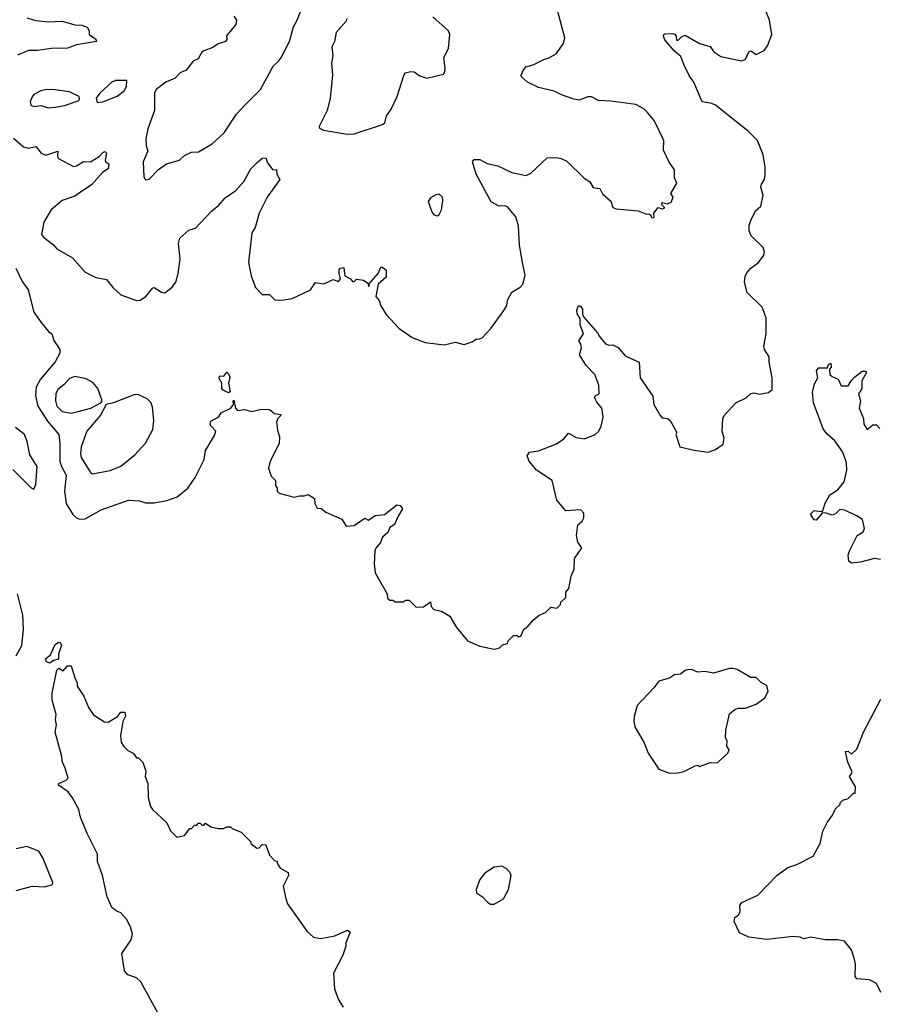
# Model space of a CAD drawing. Extents: x 1603745 to 1745082, y 385868 to 533966.
# Tile 3 of 256: x 1610014 to 1614860, y 395168 to 400728. Entities that reach past the tile are written whole.
import ezdxf

# ---------------------------------------------------------------- set-up
doc = ezdxf.new("R2010")
doc.units = 0

msp = doc.modelspace()

# ---------------------------------------------------------------- linework, layer by layer
at = {"layer": '0CON20XD'}
for points in [[(1609993.3, 399325), (1610028.8, 399248.8), (1610061.7, 399201.7), (1610095, 399076.2), (1610135, 399018.8), (1610178, 398968), (1610196.2, 398955), (1610206.4, 398916.4), (1610242, 398865), (1610241.4, 398845), (1610214.2, 398795), (1610131.7, 398698.3), (1610107, 398653), (1610103.8, 398605), (1610117.2, 398545), (1610170.8, 398460.8), (1610235.4, 398385), (1610241.9, 398335), (1610241.6, 398235), (1610250.2, 398205), (1610277.1, 398155), (1610268, 398065), (1610276.1, 397995), (1610315, 397933.8), (1610335, 397915.4), (1610355, 397907.7), (1610385, 397909.1), (1610475, 397960.6), (1610630, 398015), (1610690.7, 398010.7), (1610725, 398000), (1610775, 398000), (1610845, 398013.3), (1610905, 398033.3), (1610965, 398082.5), (1611005, 398142.5), (1611055.9, 398244.1), (1611063.3, 398295), (1611115, 398380), (1611122.5, 398405), (1611093.9, 398433.9), (1611090, 398445), (1611095, 398460), (1611140, 398485), (1611151.9, 398508.1), (1611207.1, 398535), (1611223.3, 398555), (1611220, 398575), (1611225, 398580), (1611233.8, 398535), (1611245, 398521.2), (1611285, 398527.5), (1611325, 398514.5), (1611381.5, 398528.5), (1611425.9, 398525.9), (1611454.1, 398504.1), (1611488.8, 398498.8), (1611492.5, 398495), (1611473.3, 398475), (1611466.2, 398455), (1611470.7, 398410.7), (1611483, 398373), (1611480, 398335), (1611428.8, 398235), (1611420, 398195), (1611435, 398150), (1611460, 398125), (1611460, 398095), (1611470, 398085), (1611470, 398065), (1611480, 398055), (1611565, 398032.5), (1611595, 398040), (1611621.7, 398038.3), (1611645, 398047.5), (1611680, 398025), (1611682.5, 397995), (1611695, 397970), (1611717, 397967), (1611745, 397947.5), (1611835, 397907.5), (1611858.3, 397868.3), (1611905, 397872.5), (1611965, 397912.5), (1611985, 397902.5), (1612021.9, 397928.1), (1612075.8, 397934.2), (1612145, 397987.5), (1612165, 397984.2), (1612177.1, 397965), (1612153.6, 397923.6), (1612132.5, 397877.5), (1612105, 397860), (1612095, 397832.5), (1612063.9, 397806.1), (1612053.3, 397775), (1612026.4, 397743.6), (1612021.7, 397728.3), (1612017.5, 397655), (1612023.6, 397603.6), (1612090, 397485), (1612091.7, 397461.7), (1612105, 397450), (1612125, 397450), (1612135, 397440), (1612185, 397440), (1612195, 397450), (1612215, 397450), (1612255, 397410), (1612295, 397412.5), (1612335, 397440), (1612340, 397415), (1612355, 397397.5), (1612397, 397387), (1612445, 397360), (1612482.5, 397295), (1612545, 397220), (1612615, 397190), (1612695, 397172.5), (1612725, 397180), (1612743, 397197), (1612770, 397205), (1612775, 397220), (1612805, 397250), (1612825, 397250), (1612835, 397242.5), (1612845, 397247.5), (1612863.6, 397286.4), (1612881.7, 397298.3), (1612915, 397337.5), (1612950, 397365), (1612985, 397380), (1613015, 397410), (1613050, 397405), (1613070, 397425), (1613071.7, 397438.3), (1613100, 397465), (1613100, 397495), (1613117.5, 397515), (1613130, 397585), (1613146.7, 397625), (1613150, 397685), (1613190, 397745), (1613168.3, 397778.3), (1613160, 397815), (1613167.5, 397875), (1613193, 397897), (1613202.5, 397915), (1613201.7, 397941.7), (1613185, 397960), (1613100, 397955), (1613050, 398015), (1613022.5, 398125), (1612935, 398183.3), (1612892.5, 398235), (1612882.5, 398265), (1612895, 398286.7), (1612945, 398292.5), (1613048, 398332), (1613089.5, 398360.5), (1613115, 398392.5), (1613158.3, 398368.3), (1613205, 398361.2), (1613265, 398386.2), (1613285, 398402.5), (1613299.5, 398430.5), (1613311.4, 398485), (1613304.2, 398534.2), (1613275, 398568.8), (1613262, 398595), (1613266, 398604), (1613288.8, 398615), (1613286, 398665), (1613264.4, 398724.4), (1613215, 398776), (1613176.7, 398835), (1613188, 398875), (1613185.8, 398895), (1613174, 398915), (1613200, 398955), (1613182, 399005), (1613180.5, 399040.5), (1613165, 399066.7), (1613162.7, 399085), (1613169.3, 399110.7), (1613175, 399113.8), (1613185, 399107.5), (1613195, 399092.5), (1613194.1, 399064.1), (1613200, 399050), (1613279.5, 398959.5), (1613290.7, 398939.3), (1613325, 398897.5), (1613345, 398890), (1613365, 398892.5), (1613396.1, 398876.1), (1613435, 398830), (1613513.6, 398793.6), (1613520, 398705), (1613591.2, 398601.2), (1613596.7, 398555), (1613632.7, 398492.7), (1613645, 398480), (1613675, 398476.7), (1613690, 398465), (1613727, 398397), (1613722.5, 398385), (1613743.3, 398315), (1613825, 398296.2), (1613905, 398286), (1613945, 398300), (1613989.2, 398330.8), (1613994, 398365), (1613983.8, 398405), (1613986.7, 398475), (1613995, 398492.5), (1614060, 398565), (1614118.3, 398591.7), (1614145, 398617.5), (1614165, 398620), (1614195, 398613.3), (1614245, 398622.5), (1614265, 398640), (1614266.2, 398705), (1614248.8, 398795), (1614248.8, 398825), (1614222.5, 398865), (1614218.8, 398885), (1614232, 398955), (1614232.5, 399045), (1614210, 399105), (1614125, 399187.5), (1614110, 399245), (1614112.7, 399277.3), (1614122.2, 399297.8), (1614145.8, 399324.2), (1614186.2, 399355), (1614216.7, 399395), (1614223.3, 399415), (1614215, 399442.5), (1614146.9, 399506.9), (1614135.8, 399535), (1614136, 399565), (1614145.7, 399594.3), (1614171.2, 399648.8), (1614201.2, 399675), (1614215.8, 399735), (1614202.1, 399782.1), (1614205, 399798.8), (1614222.5, 399825), (1614226.8, 399853.2), (1614227.1, 399895), (1614214.4, 399965), (1614182.9, 400045), (1614129.4, 400099.4), (1613946.2, 400245), (1613925, 400255.8), (1613870, 400265), (1613824, 400375), (1613799.1, 400409.1), (1613766, 400475), (1613750.8, 400520.8), (1613715, 400550), (1613658.8, 400615), (1613651.2, 400635), (1613653.3, 400645), (1613661.4, 400648.6), (1613705, 400650.8), (1613715.9, 400645.9), (1613723.8, 400635), (1613725, 400612.5), (1613735, 400612.5), (1613755, 400633.3), (1613775, 400640), (1613855, 400594.3), (1613916, 400576), (1613936.4, 400546.4), (1613975, 400520), (1614095, 400495.8), (1614115, 400506), (1614135, 400545.8), (1614145, 400551.9), (1614175, 400532.5), (1614221.4, 400555), (1614239.5, 400580.5), (1614264.5, 400645), (1614250.5, 400725), (1614206.9, 400835)], [(1611225, 400748.5), (1611239.3, 400725), (1611235, 400700.8), (1611182.6, 400637.4), (1611183.8, 400616.2), (1611177.5, 400605), (1611135, 400592), (1611105, 400570.8), (1611055, 400552.9), (1611044.4, 400545), (1611022.5, 400507.5), (1610995, 400494.2), (1610955, 400443.8), (1610921.5, 400428.5), (1610892.3, 400397.7), (1610839.2, 400375), (1610785, 400333.3), (1610775.9, 400314.1), (1610775.6, 400215), (1610737.5, 400112.5), (1610727.9, 400055), (1610729.1, 400015), (1610737.6, 399985), (1610711.1, 399925), (1610715, 399840), (1610725, 399823.3), (1610745, 399826.7), (1610797.9, 399882.1), (1610843.3, 399915), (1610916.7, 399935), (1610945, 399961.9), (1610985, 399980), (1611025, 399981.2), (1611102.6, 400027.4), (1611170.3, 400089.7), (1611238.6, 400195), (1611285.8, 400245), (1611375.3, 400334.7), (1611445.6, 400465), (1611478.6, 400495), (1611491.4, 400515), (1611538.2, 400605), (1611561.3, 400688.7), (1611582.9, 400725), (1611625, 400836.7)], [(1609979.7, 400059.7), (1610035, 400010.8), (1610065, 400001.9), (1610105, 400012.5), (1610135, 399974.3), (1610163, 399963), (1610230, 399985), (1610228.6, 399955), (1610234.3, 399945), (1610318.5, 399898.5), (1610335, 399902.3), (1610375, 399926.9), (1610415, 399926), (1610464.2, 399955), (1610485, 399977.8), (1610495, 399982.9), (1610504.2, 399975), (1610496.7, 399935), (1610500, 399925), (1610518.6, 399915), (1610515, 399886), (1610483.2, 399866.8), (1610419.2, 399795), (1610351.1, 399748.9), (1610325, 399731.4), (1610255, 399706.7), (1610192.5, 399655), (1610150, 399585), (1610138, 399515), (1610149.1, 399499.1), (1610205, 399457.5), (1610224.5, 399434.5), (1610312.8, 399382.8), (1610385, 399302), (1610445, 399272), (1610505, 399261.2), (1610541.2, 399215), (1610586.7, 399175), (1610675, 399142), (1610695.8, 399144.2), (1610727.5, 399165), (1610766.1, 399213.9), (1610775, 399216.2), (1610815, 399189.2), (1610833.9, 399186.1), (1610875, 399216.7), (1610896.2, 399245), (1610910, 399295), (1610920.8, 399375), (1610912.5, 399465), (1610918.8, 399495), (1610970.8, 399539.2), (1611008.6, 399551.4), (1611100.8, 399649.2), (1611139.7, 399680.3), (1611175, 399722.5), (1611235, 399763.3), (1611280, 399815), (1611321.2, 399885), (1611355, 399920), (1611385, 399946.7), (1611405, 399947.5), (1611415, 399920), (1611445, 399880), (1611465, 399882.5), (1611468, 399855), (1611483.3, 399825), (1611412.2, 399725), (1611367.5, 399635), (1611344, 399555), (1611326, 399525), (1611307, 399357), (1611322.1, 399282.1), (1611345.8, 399215), (1611385, 399176), (1611426.6, 399176.6), (1611456.1, 399146.1), (1611495, 399143.8), (1611554.1, 399154.1), (1611657.3, 399202.7), (1611686.1, 399243.9), (1611733, 399237), (1611785, 399260), (1611815, 399250), (1611827.5, 399265), (1611818.8, 399295), (1611820, 399315), (1611826.7, 399325), (1611845, 399328), (1611851.7, 399281.7), (1611883.3, 399265), (1611895, 399250), (1611905, 399250), (1611917, 399263), (1611957.7, 399257.7), (1611980.5, 399240.5), (1611985, 399222.5), (1611990, 399225), (1611987.5, 399235), (1612039.4, 399295), (1612055, 399330), (1612065, 399330), (1612084.3, 399314.3), (1612085.6, 399275), (1612039.4, 399235), (1612027.5, 399165), (1612045, 399142.5), (1612055, 399112.5), (1612085, 399063.8), (1612156.8, 398986.8), (1612232.6, 398932.6), (1612305, 398905.8), (1612415, 398892), (1612475, 398906.2), (1612525, 398893.8), (1612570.7, 398909.3), (1612595, 398926.7), (1612606.4, 398923.6), (1612627.7, 398932.3), (1612676.2, 398985), (1612750, 399085), (1612766.7, 399115), (1612770, 399145), (1612795, 399188.8), (1612842.3, 399217.7), (1612858, 399235), (1612870.8, 399285), (1612857, 399347), (1612839.2, 399455), (1612832.8, 399562.8), (1612817.5, 399615), (1612771.1, 399671.1), (1612755, 399677.3), (1612724.2, 399674.2), (1612679.1, 399699.1), (1612594.3, 399855), (1612572, 399925), (1612582.1, 399937.9), (1612615, 399937.8), (1612655, 399915.7), (1612715, 399903.1), (1612795, 399864.3), (1612875, 399849.2), (1612900.3, 399859.7), (1612995, 399948.8), (1613045, 399950), (1613074.1, 399944.1), (1613105, 399930), (1613203, 399833), (1613235, 399813.3), (1613255, 399780), (1613292.5, 399775), (1613306.7, 399745), (1613353.8, 399703.8), (1613365, 399667.5), (1613385, 399660), (1613509.3, 399649.3), (1613555, 399630), (1613568.3, 399631.7), (1613580, 399625), (1613585, 399610), (1613598.3, 399611.7), (1613597.5, 399635), (1613621.7, 399668.3), (1613645, 399660), (1613660, 399665), (1613641.7, 399681.7), (1613643.8, 399696.2), (1613675, 399687.5), (1613695, 399697.5), (1613707.5, 399725), (1613693, 399747), (1613727.5, 399805), (1613713.3, 399835), (1613715, 399880), (1613684.1, 399924.1), (1613651.7, 399991.7), (1613652.9, 400045), (1613598.5, 400158.5), (1613561.2, 400205), (1613540, 400225), (1613495, 400248.8), (1613355, 400268), (1613285, 400271.4), (1613245, 400292.5), (1613225, 400292.9), (1613175.6, 400274.4), (1613145, 400279.4), (1613075, 400302.9), (1613035, 400324.4), (1612945, 400345.7), (1612883.3, 400375), (1612850, 400405), (1612847.5, 400415), (1612858.3, 400441.7), (1612875, 400462.5), (1612915, 400473.3), (1612975, 400503.8), (1613000, 400510), (1613045, 400536.2), (1613086.8, 400593.2), (1613094, 400626), (1613055.8, 400775)], [(1610055, 400738.9), (1610105, 400724.2), (1610175, 400715.8), (1610255, 400719.4), (1610325, 400699.2), (1610365, 400698), (1610395, 400686.7), (1610406.7, 400665), (1610407.5, 400645), (1610445, 400617.5), (1610447.5, 400605), (1610335, 400586.7), (1610285, 400568), (1610194.3, 400565.7), (1610115.5, 400554.5), (1610065, 400554.4), (1610002.7, 400527.3)], [(1611863.3, 400735), (1611859.3, 400720.7), (1611802.5, 400655), (1611792.5, 400605), (1611778.6, 400575), (1611784.4, 400525), (1611776.9, 400485), (1611781.9, 400415), (1611769.4, 400285), (1611751.9, 400215), (1611706.2, 400125), (1611707.5, 400115), (1611730, 400105), (1611865, 400082.5), (1611905, 400083.8), (1612065, 400136.7), (1612076.7, 400145), (1612086.2, 400185), (1612111.2, 400218.8), (1612146.4, 400293.6), (1612185, 400413.3), (1612195, 400428), (1612225, 400436.2), (1612244.1, 400434.1), (1612275, 400411.4), (1612315, 400398.9), (1612409.1, 400420.9), (1612417, 400433), (1612418.6, 400455), (1612411.2, 400515), (1612436.7, 400565), (1612445.6, 400645), (1612436.9, 400665), (1612349.4, 400745)], [(1610451.2, 400261.2), (1610485, 400264), (1610565, 400297.1), (1610604.3, 400325.7), (1610618.3, 400351.7), (1610620, 400385), (1610555, 400385.5), (1610534.7, 400375.3), (1610467.3, 400312.7), (1610446.2, 400285), (1610451.2, 400261.2)], [(1610175, 400229.5), (1610215, 400234.4), (1610266.9, 400243.1), (1610345, 400270), (1610353, 400277), (1610350, 400295), (1610295, 400320.8), (1610215, 400332.9), (1610165, 400333.5), (1610133.8, 400326.2), (1610095, 400305.6), (1610085, 400292), (1610073.6, 400265), (1610077.5, 400245), (1610095, 400238.1), (1610135, 400244.5), (1610175, 400229.5)], [(1612375, 399620), (1612385, 399627.5), (1612398, 399655), (1612406, 399705), (1612403.3, 399725), (1612385, 399743.3), (1612365, 399740), (1612335, 399721.2), (1612322.3, 399702.3), (1612342.7, 399642.7), (1612355, 399626.7), (1612375, 399620)], [(1614878.7, 397678.7), (1614845, 397685.7), (1614765, 397664), (1614715, 397658.8), (1614699.5, 397669.5), (1614695.9, 397704.1), (1614705, 397732.5), (1614745.6, 397814.4), (1614764.4, 397825.6), (1614780, 397835), (1614788, 397855), (1614775.8, 397905.8), (1614745, 397926.7), (1614675, 397957.5), (1614648.3, 397961.7), (1614623, 397937), (1614605, 397930), (1614565, 397942.5), (1614548.3, 397941.7), (1614515, 397902.5), (1614503.6, 397903.6), (1614482.5, 397935), (1614503.6, 397956.4), (1614545, 397950), (1614553, 397957), (1614565, 397997.5), (1614592.5, 398045), (1614637.1, 398072.9), (1614672.7, 398117.3), (1614688.6, 398185), (1614685.6, 398225), (1614664.4, 398285), (1614620.6, 398350.6), (1614575, 398390), (1614555, 398416.7), (1614499.4, 398565), (1614494.3, 398625), (1614505, 398672.5), (1614523.3, 398705), (1614516.7, 398745), (1614528.3, 398761.7), (1614578.3, 398761.7), (1614585, 398780), (1614598.3, 398788.3), (1614600, 398765), (1614590, 398755), (1614592.5, 398725), (1614605, 398712.5), (1614638.3, 398698.3), (1614655, 398660), (1614695, 398660), (1614711.4, 398688.6), (1614731.4, 398708.6), (1614775, 398742.5), (1614795, 398742.5), (1614798.8, 398735), (1614771.7, 398688.3), (1614772, 398648), (1614766.4, 398633.6), (1614754.4, 398615), (1614764.3, 398575), (1614758, 398535), (1614781.2, 398475), (1614783.6, 398443.6), (1614803.6, 398413.6), (1614835, 398440), (1614855, 398440), (1614875, 398420)], [(1610305, 398506.4), (1610345, 398514.7), (1610415.9, 398534.1), (1610472.5, 398565), (1610480, 398575), (1610455.4, 398645.4), (1610428.3, 398678.3), (1610390.7, 398700.7), (1610325, 398713.3), (1610295, 398702.1), (1610265, 398667.3), (1610230.2, 398639.8), (1610219.1, 398615), (1610217.1, 398575), (1610224.8, 398544.8), (1610255, 398514.7), (1610305, 398506.4)], [(1611195, 398621.2), (1611163.8, 398635), (1611156, 398645), (1611155.7, 398675.7), (1611140, 398705), (1611145, 398716.2), (1611167.5, 398715), (1611185, 398737.5), (1611195, 398728.8), (1611202.3, 398707.7), (1611194.2, 398675.8), (1611203, 398627), (1611195, 398621.2)], [(1610425, 398164.2), (1610525, 398182.5), (1610585, 398207.3), (1610665, 398270), (1610725, 398337.5), (1610766.4, 398413.6), (1610772, 398465), (1610765, 398542.5), (1610755.6, 398565.6), (1610735, 398586.2), (1610685, 398609.4), (1610665, 398611.9), (1610545, 398564), (1610502.5, 398555), (1610470.9, 398495), (1610393.9, 398405), (1610361.1, 398315), (1610357.2, 398277.2), (1610362.5, 398255), (1610415, 398170), (1610425, 398164.2)], [(1609975, 398188.8), (1610078.8, 398085), (1610095, 398076.7), (1610106, 398104), (1610113.5, 398205), (1610071.3, 398271.3), (1610056.9, 398346.9), (1610041.8, 398385), (1609990, 398425)], [(1609994.2, 397135), (1610026.6, 397193.4), (1610036, 397285), (1610032, 397365), (1610002.3, 397485)], [(1610185, 397094.3), (1610165, 397102), (1610160.6, 397119.4), (1610188.9, 397141.1), (1610215, 397199.2), (1610235, 397212.5), (1610245, 397208.8), (1610250.6, 397195), (1610234.4, 397145), (1610233.6, 397116.4), (1610205, 397109.2), (1610185, 397094.3)], [(1610796, 395115), (1610699.1, 395295), (1610675, 395316.2), (1610625, 395333.5), (1610605.9, 395355.9), (1610591.8, 395455), (1610645, 395532), (1610652.2, 395565), (1610641.1, 395605), (1610617.7, 395647.7), (1610586, 395685), (1610558.8, 395695), (1610534.2, 395715), (1610508.8, 395775), (1610482.5, 395895), (1610453.4, 395973.4), (1610454, 396015), (1610395, 396132), (1610357.5, 396225), (1610347.7, 396267.7), (1610313.3, 396333.3), (1610287.6, 396367.6), (1610232.9, 396405), (1610236.2, 396415), (1610277.3, 396432.7), (1610287.5, 396445), (1610271.8, 396501.8), (1610255.5, 396535), (1610251.5, 396575), (1610214.4, 396705), (1610222.5, 396745), (1610216.7, 396775), (1610220, 396805), (1610198.1, 396885), (1610197.8, 396925), (1610223.8, 397055), (1610236.4, 397066.4), (1610259.3, 397050.7), (1610285, 397080), (1610305, 397080), (1610327.5, 397005), (1610340, 396985), (1610340, 396965), (1610377, 396907), (1610405, 396840), (1610431.7, 396801.7), (1610493, 396763), (1610515, 396760), (1610566.4, 396793.6), (1610585, 396817.5), (1610608.3, 396818.3), (1610612.5, 396795), (1610597.5, 396765), (1610583.3, 396685), (1610588.3, 396648.3), (1610600, 396625), (1610625, 396600), (1610656.4, 396586.4), (1610675, 396560), (1610685, 396560), (1610710, 396535), (1610727.5, 396485), (1610722.5, 396455), (1610737.5, 396415), (1610740, 396335), (1610753.3, 396285), (1610765, 396267.5), (1610845, 396192.5), (1610867, 396147), (1610901.7, 396111.7), (1610945, 396120), (1610975, 396160), (1610985, 396160), (1611001.7, 396178.3), (1611015, 396180), (1611025, 396190), (1611035, 396190), (1611045, 396180), (1611055, 396180), (1611065, 396190), (1611095, 396170), (1611135, 396160), (1611165, 396160), (1611185, 396170), (1611205, 396170), (1611215, 396160), (1611265, 396140), (1611320, 396085), (1611320, 396075), (1611355, 396050), (1611368.3, 396051.7), (1611385, 396070), (1611405, 396067.5), (1611425, 396010), (1611455, 395980), (1611470, 395975), (1611470, 395965), (1611487, 395937), (1611531.7, 395911.7), (1611532.5, 395895), (1611502.5, 395835), (1611517.5, 395765), (1611527.5, 395735), (1611638.3, 395578.3), (1611675, 395546.7), (1611715, 395538.8), (1611795, 395553.8), (1611866.2, 395586.2), (1611882.5, 395575), (1611857.5, 395515), (1611857.5, 395495), (1611840, 395445), (1611787, 395343), (1611794, 395255), (1611815, 395192.5), (1611841.7, 395151.7)], [(1613685, 396473.8), (1613735, 396474.3), (1613766.8, 396483.2), (1613830, 396515), (1613845, 396517.5), (1613855, 396510), (1613915, 396532.5), (1613955, 396532), (1614016.2, 396585), (1614022.5, 396605), (1614010, 396625), (1614012.5, 396655), (1614002.5, 396672.5), (1614003.3, 396715), (1614025, 396807.5), (1614055, 396833.3), (1614075, 396840), (1614115, 396840), (1614175, 396863.3), (1614225, 396898.8), (1614243.8, 396935), (1614235, 396967.5), (1614204.2, 396984.2), (1614175, 397013.3), (1614145, 397013.8), (1614067.7, 397057.7), (1614043.9, 397063.9), (1614025, 397063.8), (1613935, 397037.5), (1613885, 397046.2), (1613845, 397043.3), (1613815, 397056.7), (1613795, 397057.5), (1613775, 397052.5), (1613747.7, 397032.3), (1613715, 397027.5), (1613685, 397008.8), (1613625, 396992.5), (1613597.5, 396955), (1613503.3, 396855), (1613486.4, 396793.6), (1613483.8, 396765), (1613490, 396735), (1613543.3, 396645), (1613566.2, 396586.2), (1613626.4, 396496.4), (1613685, 396473.8)], [(1614879.2, 395235), (1614855.5, 395285.5), (1614815.6, 395305.6), (1614745, 395311.2), (1614734, 395325), (1614736, 395395), (1614728.8, 395428.8), (1614713.3, 395475), (1614675, 395523.3), (1614635, 395531.2), (1614565, 395531.2), (1614485, 395546.7), (1614445, 395536.7), (1614425, 395546), (1614385, 395550), (1614235, 395533.8), (1614135, 395546.7), (1614080.5, 395570.5), (1614052, 395635), (1614055, 395657.5), (1614076.4, 395673.6), (1614085, 395690), (1614082.5, 395725), (1614095, 395742.5), (1614185, 395783.3), (1614295, 395897.5), (1614355, 395940), (1614405, 395957.5), (1614497.5, 396005), (1614537.5, 396075), (1614552.5, 396145), (1614577.5, 396195), (1614607.5, 396235), (1614621.2, 396268.8), (1614650, 396295), (1614650, 396305), (1614665, 396320), (1614695, 396330), (1614725, 396360), (1614735, 396360), (1614737.5, 396395), (1614702.5, 396455), (1614716.2, 396473.8), (1614716.7, 396485), (1614694.3, 396534.3), (1614680, 396595), (1614695, 396596.7), (1614715, 396580), (1614745, 396607.5), (1614782, 396705), (1614879.7, 396890.3)], [(1609995, 395810), (1610085, 395835.6), (1610155, 395831.2), (1610200, 395845), (1610202.5, 395855), (1610146, 395995), (1610123, 396033), (1610055, 396058), (1609995, 396046.2)], [(1612695, 395733.3), (1612747, 395763), (1612775.8, 395815), (1612791.2, 395895), (1612783.6, 395913.6), (1612763.9, 395933.9), (1612738.3, 395948.3), (1612695, 395941.2), (1612642.4, 395907.6), (1612615, 395873.3), (1612593.8, 395815), (1612596.2, 395796.2), (1612630, 395775), (1612657.5, 395745), (1612675, 395733.3), (1612695, 395733.3)]]:
    msp.add_lwpolyline(points, dxfattribs=at)

doc.saveas('drawing.dxf')
